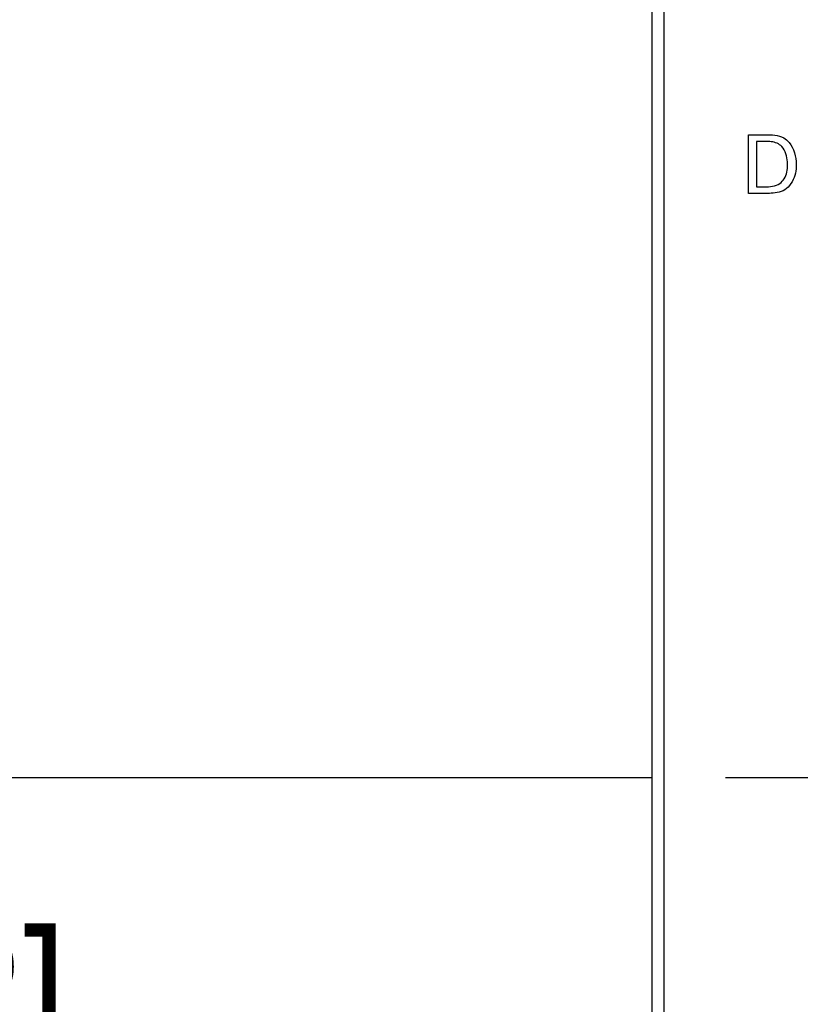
# Model space of a CAD drawing. Header units: inches. Extents: x 0.2 to 16.8, y 0.1 to 10.8.
# Tile 4 of 21: x 1.962 to 2.63, y 7.078 to 7.92. Entities that reach past the tile are written whole.
import ezdxf

# ---------------------------------------------------------------- set-up
doc = ezdxf.new("R2010")
doc.units = ezdxf.units.IN
doc.header["$LTSCALE"] = 0.935
doc.header["$MEASUREMENT"] = 0
doc.linetypes.add('CENTER', pattern=[0.6, 0.375, -0.075, 0.075, -0.075])
doc.layers.get('0').update_dxf_attribs({"linetype": 'CONTINUOUS'})
doc.layers.add('DEFAULT_1', color=7, linetype='CENTER')
doc.layers.add('DIMENSIONS', color=7, linetype='CONTINUOUS')
doc.styles.get("Standard").update_dxf_attribs({"font": 'txt', "width": 0.8})
doc.dimstyles.new('DIMSTYLE_1', dxfattribs={"dimtxt": 0.125, "dimasz": 0.18, "dimexe": 0.125, "dimexo": 0.0625, "dimgap": 0.0625, "dimtad": 0, "dimtih": 1, "dimtoh": 1, "dimzin": 4, "dimdsep": 46, "dimtxsty": 'STANDARD', "dimblk": '_FILLED', "dimblk1": '_FILLED', "dimblk2": '_FILLED', "dimcen": 0.09, "dimadec": 0, "dimazin": 0, "dimtp": 0.005, "dimtm": 0.005, "dimtfac": 1, "dimtofl": 0, "dimtmove": 0, "dimatfit": 3, "dimldrblk": '_FILLED', "dimfxl": 1, "dimtolj": 1, "dimtzin": 4, "dimarcsym": 0})

# ---------------------------------------------------------------- blocks, each defined once
blk = doc.blocks.new('_FILLED')
at = {"color": 0, "linetype": 'BYBLOCK'}
blk.add_solid([(0, 0), (-1, 0.1736), (-1, -0.1736)], dxfattribs=at)
blk = doc.blocks.new('*D3')
at = {"layer": 'DIMENSIONS', "color": 2, "linetype": 'CONTINUOUS'}
for p, q in [((1.72327, 7.27135), (1.72327, 7.63135)), ((2.50347, 7.27135), (1.59827, 7.27135)), ((2.50347, 6.88435), (1.59827, 6.88435)), ((1.72327, 6.88435), (1.72327, 6.52435))]:
    blk.add_line(p, q, dxfattribs=at)
at = {"layer": 'DIMENSIONS', "color": 2, "linetype": 'CONTINUOUS', "xscale": 0.18, "yscale": 0.18, "zscale": 0.18}
for p, rotation in [((1.72327, 7.27135), 270), ((1.72327, 6.88435), 90)]:
    blk.add_blockref('_FILLED', p, dxfattribs=dict(at, rotation=rotation))
at = {"layer": 'DIMENSIONS', "color": 2, "linetype": 'CONTINUOUS', "insert": (1.72327, 7.14035), "char_height": 0.125, "width": 0.925, "attachment_point": 2, "line_spacing_factor": 0.9}
blk.add_mtext('.39{\\Ftxt.shx;\\W1.000000;\\H0.125000; }[9.8]', dxfattribs=at)
blk = doc.blocks.new('*D6')
at = {"layer": 'DIMENSIONS', "color": 2, "linetype": 'CONTINUOUS'}
for p, q in [((2.50331, 8.47162), (2.50331, 9.28412)), ((2.83531, 7.60318), (2.83531, 9.28412)), ((2.50331, 9.15912), (2.11268, 9.15912)), ((2.83531, 9.15912), (3.19531, 9.15912))]:
    blk.add_line(p, q, dxfattribs=at)
at = {"layer": 'DIMENSIONS', "color": 2, "linetype": 'CONTINUOUS', "xscale": 0.18, "yscale": 0.18, "zscale": 0.18}
blk.add_blockref('_FILLED', (2.50331, 9.15912), dxfattribs=at)
at = {"layer": 'DIMENSIONS', "color": 2, "linetype": 'CONTINUOUS', "xscale": 0.18, "yscale": 0.18, "zscale": 0.18, "rotation": 180}
blk.add_blockref('_FILLED', (2.83531, 9.15912), dxfattribs=at)
at = {"layer": 'DIMENSIONS', "color": 2, "linetype": 'CONTINUOUS', "insert": (2.05018, 9.22162), "char_height": 0.125, "width": 0.925, "attachment_point": 3, "line_spacing_factor": 0.9}
blk.add_mtext('.33{\\Ftxt.shx;\\W1.000000;\\H0.125000; }[8.4]', dxfattribs=at)
blk = doc.blocks.new('*D7')
at = {"layer": 'DIMENSIONS', "color": 2, "linetype": 'CONTINUOUS'}
for p, q in [((2.83531, 7.60318), (2.83531, 10.03412)), ((3.29131, 8.47162), (3.29131, 10.03412)), ((2.83531, 9.90912), (2.47531, 9.90912)), ((3.29131, 9.90912), (3.65336, 9.90912))]:
    blk.add_line(p, q, dxfattribs=at)
at = {"layer": 'DIMENSIONS', "color": 2, "linetype": 'CONTINUOUS', "xscale": 0.18, "yscale": 0.18, "zscale": 0.18}
blk.add_blockref('_FILLED', (2.83531, 9.90912), dxfattribs=at)
at = {"layer": 'DIMENSIONS', "color": 2, "linetype": 'CONTINUOUS', "xscale": 0.18, "yscale": 0.18, "zscale": 0.18, "rotation": 180}
blk.add_blockref('_FILLED', (3.29131, 9.90912), dxfattribs=at)
at = {"layer": 'DIMENSIONS', "color": 2, "linetype": 'CONTINUOUS', "insert": (3.71586, 9.97162), "char_height": 0.125, "width": 1.025, "attachment_point": 1, "line_spacing_factor": 0.9}
blk.add_mtext('.46{\\Ftxt.shx;\\W1.000000;\\H0.125000; }[11.6]', dxfattribs=at)

msp = doc.modelspace()

# ---------------------------------------------------------------- linework, layer by layer
at = {"color": 7, "linetype": 'CONTINUOUS'}
for p, q in [((2.50331, 3.27121), (2.50331, 8.40912)), ((2.51331, 8.37912), (2.51331, 4.30912))]:
    msp.add_line(p, q, dxfattribs=at)
at = {"color": 40, "linetype": 'CONTINUOUS'}
for p, q in [((2.58563, 7.77154), (2.58563, 7.82173)), ((2.58563, 7.82173), (2.60015, 7.82173)), ((2.59258, 7.81596), (2.59258, 7.77724)), ((2.60092, 7.81596), (2.59258, 7.81596)), ((2.59258, 7.77724), (2.59939, 7.77724)), ((2.59974, 7.77154), (2.58563, 7.77154))]:
    msp.add_line(p, q, dxfattribs=at)
for points, knots in [([(2.60015, 7.82173), (2.60546, 7.82173), (2.61335, 7.82151), (2.6191, 7.8167), (2.62038, 7.81519)], [0, 0, 0, 0, 0.728833, 1, 1, 1, 1]), ([(2.61427, 7.81158), (2.61202, 7.81407), (2.60703, 7.81591), (2.60233, 7.81596), (2.60092, 7.81596)], [0, 0, 0, 0, 0.704235, 1, 1, 1, 1]), ([(2.61913, 7.79594), (2.61913, 7.79677), (2.61892, 7.80223), (2.6174, 7.80813), (2.61427, 7.81158)], [0, 0, 0, 0, 0.15182, 1, 1, 1, 1]), ([(2.61253, 7.78002), (2.61401, 7.78113), (2.61808, 7.78563), (2.61913, 7.79189), (2.61913, 7.79594)], [0, 0, 0, 0, 0.313081, 1, 1, 1, 1]), ([(2.62657, 7.79622), (2.62657, 7.79375), (2.62589, 7.78626), (2.62219, 7.77881), (2.61823, 7.77564)], [0, 0, 0, 0, 0.326918, 1, 1, 1, 1]), ([(2.61823, 7.77564), (2.61469, 7.77271), (2.60778, 7.77148), (2.60151, 7.77154), (2.59974, 7.77154)], [0, 0, 0, 0, 0.722302, 1, 1, 1, 1])]:
    msp.add_open_spline(points, degree=3, knots=knots, dxfattribs=at)
for points in [[(2.62038, 7.81519), (2.6247, 7.81013), (2.62657, 7.80287), (2.62657, 7.79622)], [(2.59939, 7.77724), (2.60387, 7.77724), (2.60894, 7.77733), (2.61253, 7.78002)]]:
    msp.add_open_spline(points, degree=3, dxfattribs=at)
at = {"layer": 'DEFAULT_1', "color": 7, "linetype": 'CENTER'}
msp.add_line((2.83531, 7.27135), (2.56597, 7.27135), dxfattribs=at)

# ---------------------------------------------------------------- dimensions: what is measured, and where the dimension line sits
at = {"layer": 'DIMENSIONS', "color": 2, "linetype": 'CONTINUOUS'}
dim = msp.add_linear_dim(base=(3.29131, 9.90912), p1=(2.83531, 7.54068), p2=(3.29131, 8.40912), dimstyle='DIMSTYLE_1', dxfattribs=at)
dim.commit()
dim.dimension.update_dxf_attribs({"geometry": '*D7', "text_midpoint": (4.22836, 9.90912), "dimtype": 160})
for base, p1, p2, angle, picture, middle in [((2.50331, 9.15912), (2.83531, 7.54068), (2.50331, 8.40912), 180, '*D6', (1.58768, 9.15912)), ((1.72327, 7.27135), (2.56597, 6.88435), (2.56597, 7.27135), 90, '*D3', (1.72327, 7.07785))]:
    dim = msp.add_linear_dim(base=base, p1=p1, p2=p2, angle=angle, dimstyle='DIMSTYLE_1', dxfattribs=at)
    dim.commit()
    dim.dimension.update_dxf_attribs({"geometry": picture, "text_midpoint": middle, "dimtype": 160})

doc.saveas('drawing.dxf')
